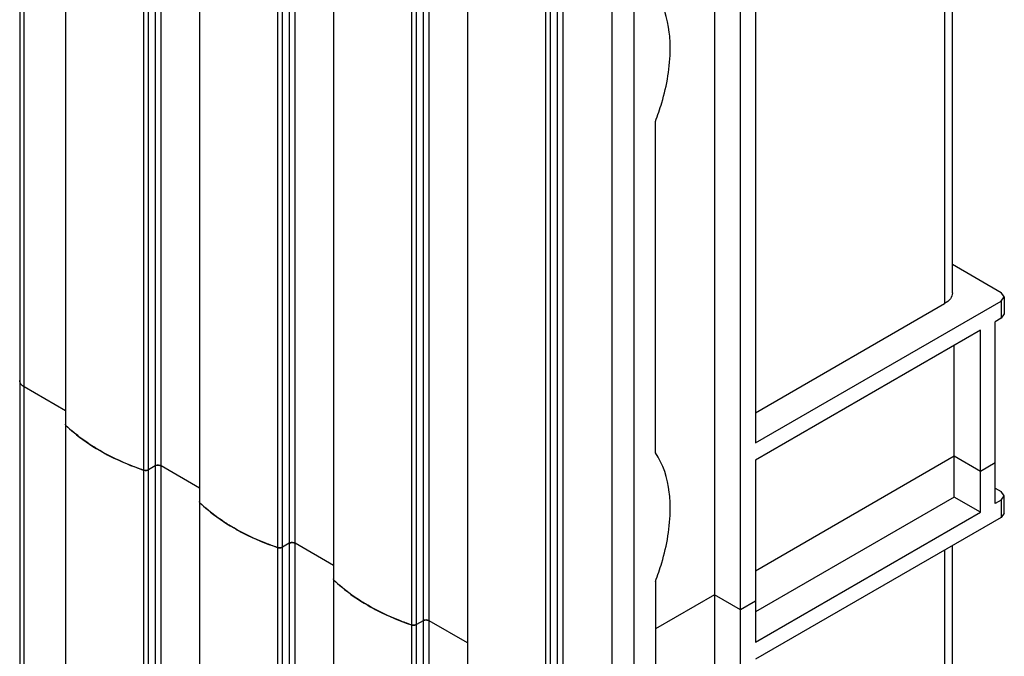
# Model space of a CAD drawing. Header units: millimetres. Extents: x 461 to 571, y 111 to 1330.
# Tile 11 of 24: x 477 to 570, y 614 to 675. Entities that reach past the tile are written whole.
import ezdxf

# ---------------------------------------------------------------- set-up
doc = ezdxf.new("R2010")
doc.units = ezdxf.units.MM
doc.header["$LTSCALE"] = 93.666717
doc.layers.get('0').update_dxf_attribs({"linetype": 'CONTINUOUS'})

msp = doc.modelspace()

# ---------------------------------------------------------------- linework, layer by layer
at = {"color": 7}
for p, q in [((476.699, 1295.165), (476.699, 312.912)), ((477.138, 312.3), (477.138, 1294.552)), ((481.092, 308.654), (481.092, 1290.907)), ((489.555, 1287.057), (489.555, 304.805)), ((490.121, 304.805), (490.121, 1287.057)), ((488.445, 1286.662), (488.445, 304.409)), ((488.932, 304.445), (488.932, 1286.697)), ((493.82, 301.306), (493.82, 1283.558)), ((501.66, 297.096), (501.66, 1279.349)), ((502.283, 1279.709), (502.283, 297.456)), ((502.849, 297.456), (502.849, 1279.709)), ((501.173, 1279.314), (501.173, 297.061)), ((506.548, 293.958), (506.548, 1276.21)), ((513.901, 1271.965), (513.901, 289.713)), ((514.388, 289.748), (514.388, 1272.001)), ((515.011, 1272.36), (515.011, 290.108)), ((515.577, 290.108), (515.577, 1272.36)), ((542.701, 1269.927), (542.701, 132.54)), ((519.276, 286.609), (519.276, 1268.862)), ((545.176, 131.111), (545.176, 1268.499)), ((526.629, 1264.617), (526.629, 282.364)), ((527.116, 282.4), (527.116, 1264.652)), ((527.739, 1265.012), (527.739, 282.76)), ((528.305, 282.76), (528.305, 1265.012)), ((532.943, 1262.334), (532.943, 280.082)), ((535.065, 280.082), (535.065, 1262.334)), ((481.036, 799.779), (481.036, 636.19)), ((493.764, 792.431), (493.764, 628.841)), ((564.551, 786.721), (564.551, 647.63)), ((565.283, 648.65), (565.283, 787.144)), ((506.492, 785.082), (506.492, 621.493)), ((519.22, 777.734), (519.22, 614.145)), ((546.591, 776.352), (546.591, 634.403)), ((537.073, 633.48), (537.073, 664.916)), ((565.283, 651.371), (569.925, 648.691)), ((570.218, 648.283), (569.925, 648.691)), ((569.925, 647.875), (570.218, 648.283)), ((570.218, 648.283), (570.218, 646.65)), ((546.591, 634.403), (569.925, 647.875)), ((546.591, 637.26), (564.551, 647.63)), ((569.925, 647.875), (569.925, 646.242)), ((569.925, 646.242), (569.359, 645.915)), ((570.218, 646.65), (569.925, 646.242)), ((569.359, 628.646), (569.359, 645.915)), ((567.945, 645.099), (546.591, 632.77)), ((567.945, 627.83), (567.945, 645.099)), ((565.47, 629.259), (565.47, 643.67)), ((481.036, 637.467), (477.138, 639.718)), ((481.036, 636.07), (481.036, 472.481)), ((565.47, 633.137), (546.591, 622.237)), ((567.945, 631.708), (565.47, 633.137)), ((489.555, 632.222), (488.932, 631.862)), ((493.764, 630.119), (490.121, 632.222)), ((546.591, 632.77), (546.591, 615.501)), ((569.359, 632.525), (567.945, 631.708)), ((569.359, 630.116), (569.925, 629.789)), ((570.218, 629.381), (569.925, 629.789)), ((493.764, 628.722), (493.764, 465.133)), ((565.47, 629.259), (546.591, 618.358)), ((567.945, 627.83), (565.47, 629.259)), ((569.925, 628.973), (569.359, 628.646)), ((569.925, 628.973), (570.218, 629.381)), ((569.925, 628.973), (569.925, 627.34)), ((570.218, 627.748), (570.218, 629.381)), ((546.591, 615.501), (567.945, 627.83)), ((570.218, 627.748), (569.925, 627.34)), ((569.925, 627.34), (546.591, 613.868)), ((502.283, 624.874), (501.66, 624.514)), ((506.492, 622.77), (502.849, 624.874)), ((564.551, 624.237), (564.551, 485.146)), ((565.283, 486.167), (565.283, 624.66)), ((506.492, 621.374), (506.492, 457.784)), ((537.073, 621.233), (537.073, 601.963)), ((542.701, 619.991), (537.073, 616.742)), ((545.176, 618.563), (542.701, 619.991)), ((546.591, 619.379), (545.176, 618.563)), ((515.011, 617.526), (514.388, 617.166)), ((519.22, 615.422), (515.577, 617.526))]:
    msp.add_line(p, q, dxfattribs=at)
for centre, radius, start, end in [((481.167, 636.19), 0.131, 180.09156, 190.1655), ((488.649, 632.473), 0.678, 266.60504, 274.0384), ((488.652, 632.446), 0.651, 273.96035, 281.57105), ((493.895, 628.841), 0.131, 180.09156, 190.1655), ((501.377, 625.125), 0.678, 266.60504, 274.0384), ((501.38, 625.097), 0.651, 273.96035, 281.57105), ((506.623, 621.493), 0.131, 180.09156, 190.1655), ((514.105, 617.776), 0.678, 266.60504, 274.0384), ((514.108, 617.749), 0.651, 273.96035, 281.57105)]:
    msp.add_arc(centre, radius, start, end, dxfattribs=at)
for points, knots in [([(538.487, 671.856), (538.487, 672.372), (538.39, 674.209), (537.833, 676.073), (537.073, 677.163)], [0, 0, 0, 0, 0.279669, 1, 1, 1, 1]), ([(537.073, 664.916), (537.3, 665.504), (538.066, 667.743), (538.487, 670.118), (538.487, 671.856)], [0, 0, 0, 0, 0.266251, 1, 1, 1, 1]), ([(565.283, 648.65), (565.283, 648.456), (565.113, 648.021), (564.758, 647.749), (564.551, 647.63)], [0, 0, 0, 0, 0.449164, 1, 1, 1, 1]), ([(477.138, 639.718), (477.014, 639.789), (476.801, 639.952), (476.699, 640.213), (476.699, 640.33)], [0, 0, 0, 0, 0.550837, 1, 1, 1, 1]), ([(481.094, 636.07), (481.321, 635.849), (482.312, 634.952), (483.424, 634.192), (484.306, 633.682)], [0, 0, 0, 0, 0.237305, 1, 1, 1, 1]), ([(484.306, 633.682), (484.002, 633.858), (482.863, 634.557), (481.799, 635.384), (481.094, 636.07)], [0, 0, 0, 0, 0.263136, 1, 1, 1, 1]), ([(484.306, 633.682), (484.62, 633.501), (485.951, 632.781), (487.355, 632.2), (488.442, 631.828)], [0, 0, 0, 0, 0.239853, 1, 1, 1, 1]), ([(488.442, 631.828), (488.07, 631.955), (486.651, 632.476), (485.275, 633.123), (484.306, 633.682)], [0, 0, 0, 0, 0.260032, 1, 1, 1, 1]), ([(538.487, 628.173), (538.487, 628.689), (538.39, 630.526), (537.833, 632.39), (537.073, 633.48)], [0, 0, 0, 0, 0.279669, 1, 1, 1, 1]), ([(490.121, 632.222), (490.081, 632.245), (489.899, 632.311), (489.682, 632.295), (489.555, 632.222)], [0, 0, 0, 0, 0.240719, 1, 1, 1, 1]), ([(489.555, 632.222), (489.575, 632.233), (489.663, 632.275), (489.763, 632.29), (489.838, 632.29)], [0, 0, 0, 0, 0.228786, 1, 1, 1, 1]), ([(489.838, 632.29), (489.864, 632.29), (489.961, 632.284), (490.059, 632.258), (490.121, 632.222)], [0, 0, 0, 0, 0.26704, 1, 1, 1, 1]), ([(488.932, 631.862), (488.898, 631.843), (488.742, 631.782), (488.563, 631.787), (488.442, 631.828)], [0, 0, 0, 0, 0.233463, 1, 1, 1, 1]), ([(493.822, 628.722), (494.049, 628.501), (495.04, 627.604), (496.152, 626.844), (497.034, 626.334)], [0, 0, 0, 0, 0.237305, 1, 1, 1, 1]), ([(497.034, 626.334), (496.73, 626.51), (495.591, 627.208), (494.527, 628.035), (493.822, 628.722)], [0, 0, 0, 0, 0.263136, 1, 1, 1, 1]), ([(537.073, 621.233), (537.3, 621.821), (538.066, 624.06), (538.487, 626.435), (538.487, 628.173)], [0, 0, 0, 0, 0.266251, 1, 1, 1, 1]), ([(497.034, 626.334), (497.348, 626.153), (498.679, 625.433), (500.083, 624.852), (501.17, 624.479)], [0, 0, 0, 0, 0.239853, 1, 1, 1, 1]), ([(501.17, 624.479), (500.798, 624.607), (499.379, 625.127), (498.003, 625.775), (497.034, 626.334)], [0, 0, 0, 0, 0.260032, 1, 1, 1, 1]), ([(502.849, 624.874), (502.809, 624.897), (502.627, 624.963), (502.41, 624.947), (502.283, 624.874)], [0, 0, 0, 0, 0.240719, 1, 1, 1, 1]), ([(502.283, 624.874), (502.302, 624.885), (502.391, 624.926), (502.491, 624.942), (502.566, 624.942)], [0, 0, 0, 0, 0.228786, 1, 1, 1, 1]), ([(502.566, 624.942), (502.592, 624.942), (502.689, 624.936), (502.787, 624.91), (502.849, 624.874)], [0, 0, 0, 0, 0.26704, 1, 1, 1, 1]), ([(501.66, 624.514), (501.626, 624.495), (501.47, 624.434), (501.291, 624.438), (501.17, 624.479)], [0, 0, 0, 0, 0.233463, 1, 1, 1, 1]), ([(506.55, 621.374), (506.777, 621.153), (507.768, 620.255), (508.88, 619.495), (509.762, 618.986)], [0, 0, 0, 0, 0.237305, 1, 1, 1, 1]), ([(509.762, 618.986), (509.458, 619.162), (508.319, 619.86), (507.255, 620.687), (506.55, 621.374)], [0, 0, 0, 0, 0.263136, 1, 1, 1, 1]), ([(509.762, 618.986), (510.076, 618.804), (511.407, 618.084), (512.811, 617.503), (513.898, 617.131)], [0, 0, 0, 0, 0.239853, 1, 1, 1, 1]), ([(513.898, 617.131), (513.526, 617.259), (512.107, 617.779), (510.731, 618.426), (509.762, 618.986)], [0, 0, 0, 0, 0.260032, 1, 1, 1, 1]), ([(515.577, 617.526), (515.537, 617.549), (515.355, 617.614), (515.138, 617.599), (515.011, 617.526)], [0, 0, 0, 0, 0.240719, 1, 1, 1, 1]), ([(515.011, 617.526), (515.03, 617.537), (515.119, 617.578), (515.219, 617.593), (515.294, 617.593)], [0, 0, 0, 0, 0.228786, 1, 1, 1, 1]), ([(515.294, 617.593), (515.32, 617.593), (515.417, 617.588), (515.515, 617.561), (515.577, 617.526)], [0, 0, 0, 0, 0.26704, 1, 1, 1, 1]), ([(514.388, 617.166), (514.354, 617.146), (514.198, 617.085), (514.019, 617.09), (513.898, 617.131)], [0, 0, 0, 0, 0.233463, 1, 1, 1, 1])]:
    msp.add_open_spline(points, degree=3, knots=knots, dxfattribs=at)
for points in [[(476.699, 640.33), (476.699, 640.284), (476.705, 640.239), (476.717, 640.195)], [(481.094, 636.07), (481.062, 636.101), (481.036, 636.145), (481.036, 636.19)], [(488.442, 631.828), (488.496, 631.809), (488.553, 631.799), (488.609, 631.796)], [(488.783, 631.808), (488.834, 631.819), (488.886, 631.836), (488.932, 631.862)], [(493.822, 628.722), (493.79, 628.753), (493.764, 628.797), (493.764, 628.841)], [(501.17, 624.479), (501.224, 624.461), (501.281, 624.451), (501.337, 624.447)], [(501.511, 624.46), (501.562, 624.47), (501.614, 624.487), (501.66, 624.514)], [(506.55, 621.374), (506.518, 621.405), (506.492, 621.449), (506.492, 621.493)], [(513.898, 617.131), (513.952, 617.113), (514.009, 617.102), (514.065, 617.099)], [(514.239, 617.111), (514.29, 617.122), (514.342, 617.139), (514.388, 617.166)]]:
    msp.add_open_spline(points, degree=3, dxfattribs=at)

doc.saveas('drawing.dxf')
